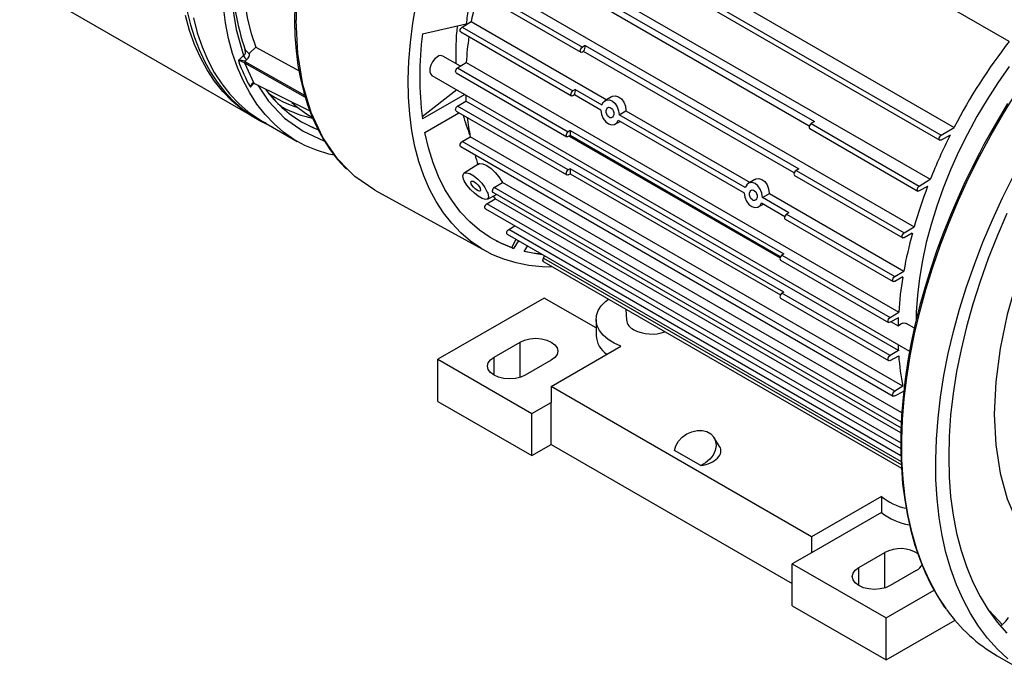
# Model space of a CAD drawing. Header units: inches. Extents: x 0 to 44, y 0 to 34.
# Tile 8 of 18: x 24.6 to 35.2, y 18.5 to 25.5. Entities that reach past the tile are written whole.
import ezdxf

# ---------------------------------------------------------------- set-up
doc = ezdxf.new("R2010")
doc.units = ezdxf.units.IN
doc.header["$LTSCALE"] = 4
doc.header["$MEASUREMENT"] = 0

msp = doc.modelspace()

# ---------------------------------------------------------------- linework, layer by layer
for p, q in [((29.997, 26.98), (34.619, 24.312)), ((29.844, 26.844), (34.466, 24.176)), ((29.86, 26.896), (34.481, 24.229)), ((29.743, 26.424), (34.364, 23.757)), ((29.57, 25.916), (34.191, 23.248)), ((24.635, 25.866), (27.139, 24.42)), ((29.449, 25.799), (30.632, 25.116)), ((29.464, 25.851), (30.647, 25.168)), ((30.844, 25.691), (33.127, 24.374)), ((33.071, 24.324), (30.819, 25.624)), ((35.208, 25.229), (34.611, 25.574)), ((28.939, 25.311), (29.406, 25.418)), ((29.362, 25.385), (29.46, 25.444)), ((29.362, 25.385), (30.546, 24.702)), ((29.46, 25.444), (30.908, 24.608)), ((29.347, 25.332), (30.53, 24.649)), ((27.093, 25.109), (27.156, 25.168)), ((27.156, 25.168), (27.619, 24.917)), ((30.677, 25.187), (30.647, 25.168)), ((30.677, 25.187), (32.96, 23.869)), ((27.027, 25.079), (26.971, 25.026)), ((29.343, 24.966), (29.157, 25.073)), ((30.66, 25.124), (30.647, 25.117)), ((32.911, 23.825), (30.66, 25.124)), ((27.036, 25.003), (27.036, 25.002)), ((27.036, 25.002), (27.135, 24.784)), ((27.036, 25.002), (27.686, 24.634)), ((27.062, 25.038), (27.041, 25.018)), ((27.041, 25.018), (27.042, 25.018)), ((27.042, 25.018), (27.679, 24.656)), ((29.313, 24.948), (29.405, 25.004)), ((29.313, 24.948), (30.496, 24.265)), ((29.405, 25.004), (34.027, 22.336)), ((29.039, 24.868), (34.144, 21.921)), ((29.298, 24.895), (30.481, 24.212)), ((27.099, 24.742), (27.134, 24.783)), ((27.135, 24.784), (27.134, 24.785)), ((27.135, 24.784), (27.735, 24.489)), ((27.135, 24.784), (27.135, 24.784)), ((27.136, 24.783), (27.137, 24.782)), ((29.305, 24.715), (28.936, 24.426)), ((29.392, 24.664), (28.939, 24.404)), ((30.571, 24.717), (30.546, 24.702)), ((30.561, 24.659), (30.546, 24.65)), ((30.845, 24.495), (30.561, 24.659)), ((30.571, 24.717), (30.854, 24.554)), ((30.959, 24.64), (30.888, 24.596)), ((27.423, 24.538), (27.444, 24.527)), ((29.313, 24.54), (29.402, 24.593)), ((30.496, 23.857), (29.313, 24.54)), ((34.023, 21.926), (29.402, 24.593)), ((28.963, 24.259), (29.328, 24.469)), ((29.298, 24.487), (30.481, 23.804)), ((31.04, 24.446), (31.113, 24.489)), ((32.385, 23.67), (31.04, 24.446)), ((31.113, 24.489), (32.439, 23.724)), ((27.225, 24.38), (27.601, 24.163)), ((30.994, 24.346), (31.051, 24.376)), ((31.03, 24.388), (32.376, 23.611)), ((33.127, 24.374), (33.091, 24.352)), ((33.091, 24.352), (34.246, 23.685)), ((34.481, 24.229), (34.619, 24.312)), ((29.362, 24.16), (29.449, 24.212)), ((34.07, 21.545), (29.449, 24.212)), ((30.518, 24.278), (30.496, 24.265)), ((30.515, 24.224), (30.496, 24.213)), ((30.507, 24.219), (32.759, 22.919)), ((32.762, 22.927), (30.515, 24.224)), ((30.518, 24.278), (32.801, 22.96)), ((33.076, 24.299), (34.231, 23.632)), ((34.576, 24.229), (34.481, 24.177)), ((29.347, 24.107), (33.968, 21.439)), ((33.984, 21.492), (29.362, 24.16)), ((29.542, 23.921), (29.385, 23.823)), ((30.515, 23.868), (30.496, 23.857)), ((30.496, 23.805), (30.518, 23.817)), ((32.798, 22.55), (30.515, 23.868)), ((30.518, 23.817), (32.763, 22.521)), ((32.915, 23.798), (34.07, 23.131)), ((32.96, 23.869), (32.93, 23.851)), ((32.93, 23.851), (34.085, 23.184)), ((29.705, 23.671), (29.794, 23.723)), ((34.06, 21.26), (29.794, 23.723)), ((32.49, 23.756), (32.419, 23.712)), ((34.246, 23.685), (34.364, 23.757)), ((34.336, 23.682), (34.246, 23.633)), ((28.428, 23.642), (29.619, 22.988)), ((29.632, 23.544), (29.729, 23.596)), ((29.69, 23.619), (34.052, 21.1)), ((34.054, 21.16), (29.705, 23.671)), ((32.571, 23.563), (32.645, 23.606)), ((32.645, 23.606), (34.081, 22.776)), ((29.625, 23.495), (29.714, 23.549)), ((34.049, 20.941), (29.625, 23.495)), ((34.05, 21.046), (29.714, 23.549)), ((32.526, 23.462), (32.582, 23.492)), ((32.561, 23.504), (32.81, 23.361)), ((32.854, 23.399), (32.571, 23.563)), ((29.61, 23.442), (34.049, 20.88)), ((32.854, 23.399), (32.828, 23.384)), ((32.828, 23.384), (33.984, 22.717)), ((29.86, 23.222), (29.924, 23.261)), ((32.813, 23.331), (33.968, 22.664)), ((29.844, 23.169), (34.053, 20.74)), ((34.051, 20.802), (29.86, 23.222)), ((34.085, 23.184), (34.191, 23.248)), ((34.172, 23.18), (34.085, 23.132)), ((29.936, 23.117), (29.893, 23.028)), ((29.966, 23.099), (29.912, 23.018)), ((30.024, 22.985), (30.062, 23.043)), ((29.893, 23.028), (29.912, 23.018)), ((30.232, 22.915), (30.243, 22.939)), ((32.801, 22.96), (32.779, 22.947)), ((32.779, 22.947), (33.934, 22.28)), ((30.232, 22.915), (34.054, 20.709)), ((30.234, 22.875), (34.056, 20.668)), ((32.764, 22.894), (33.919, 22.227)), ((33.984, 22.717), (34.081, 22.776)), ((34.07, 22.713), (33.984, 22.665)), ((32.798, 22.55), (32.779, 22.539)), ((33.934, 21.872), (32.779, 22.539)), ((30.24, 22.488), (29.104, 21.833)), ((30.793, 22.17), (30.24, 22.488)), ((32.764, 22.486), (33.919, 21.819)), ((31.113, 22.367), (31.118, 22.255)), ((33.934, 22.28), (34.027, 22.336)), ((30.793, 22.259), (30.793, 22.09)), ((34.023, 22.277), (33.934, 22.229)), ((33.945, 22.234), (34.02, 22.191)), ((34.194, 22.165), (34.105, 22.217)), ((29.703, 21.857), (29.981, 22.018)), ((29.981, 21.64), (29.981, 22.018)), ((30.313, 21.543), (31.059, 21.973)), ((34.023, 21.926), (33.934, 21.872)), ((29.104, 21.383), (29.104, 21.833)), ((29.104, 21.833), (30.107, 21.254)), ((29.703, 21.664), (29.703, 21.857)), ((30.315, 21.825), (30.037, 21.664)), ((33.934, 21.82), (34.027, 21.871)), ((33.096, 19.935), (30.313, 21.543)), ((30.313, 21.543), (30.313, 21.373)), ((34.07, 21.545), (33.984, 21.492)), ((33.984, 21.441), (34.081, 21.494)), ((29.104, 21.383), (30.107, 20.804)), ((30.107, 21.254), (30.313, 21.373)), ((30.313, 20.923), (30.313, 21.373)), ((30.107, 20.804), (30.107, 21.254)), ((32.113, 20.901), (32.052, 20.999)), ((30.107, 20.804), (30.313, 20.923)), ((30.313, 20.923), (32.89, 19.435)), ((31.911, 20.697), (31.632, 20.858)), ((33.843, 20.366), (33.096, 19.935)), ((33.843, 20.366), (33.843, 20.197)), ((33.843, 20.197), (33.096, 19.766)), ((33.096, 19.935), (33.096, 19.766)), ((33.096, 19.766), (32.89, 19.647)), ((33.6, 19.607), (33.879, 19.768)), ((33.879, 19.39), (33.879, 19.768)), ((32.89, 19.647), (33.893, 19.069)), ((32.89, 19.197), (32.89, 19.647)), ((33.6, 19.414), (33.6, 19.607)), ((34.213, 19.575), (33.934, 19.414)), ((33.893, 19.069), (34.406, 19.365)), ((32.89, 19.197), (33.893, 18.619)), ((33.893, 18.619), (33.893, 19.069)), ((33.893, 18.619), (34.629, 19.043)), ((34.997, 19.146), (35.134, 18.999)), ((35.114, 18.984), (35.134, 18.999)), ((35.079, 18.664), (35.441, 18.455))]:
    msp.add_line(p, q)
at = {"flags": 128}
for points in [[(27.027, 27.086), (26.947, 26.714), (26.898, 26.35), (26.882, 25.998), (26.898, 25.666), (26.947, 25.358), (27.027, 25.079)], [(27.134, 27.057), (27.108, 26.943), (27.068, 26.742), (27.039, 26.545), (27.019, 26.352), (27.009, 26.163), (27.009, 25.98), (27.019, 25.803), (27.039, 25.633), (27.068, 25.47), (27.108, 25.315), (27.156, 25.168)], [(27.993, 24.014), (27.937, 24.027), (27.807, 24.067), (27.683, 24.12), (27.565, 24.184), (27.455, 24.261), (27.352, 24.349), (27.257, 24.449), (27.17, 24.559), (27.092, 24.68), (27.022, 24.812), (26.961, 24.952), (26.909, 25.103), (26.867, 25.261), (26.834, 25.428), (26.811, 25.602)], [(27.573, 25.616), (27.571, 25.451), (27.576, 25.29), (27.588, 25.132), (27.608, 24.979), (27.635, 24.832), (27.669, 24.69), (27.711, 24.553), (27.76, 24.423), (27.817, 24.299), (27.881, 24.182), (27.952, 24.073), (28.03, 23.97), (28.117, 23.876), (28.128, 23.866)], [(27.594, 25.65), (27.589, 25.457)], [(30.332, 22.818), (30.219, 22.821), (30.076, 22.836), (29.939, 22.863), (29.807, 22.903), (29.681, 22.955), (29.563, 23.02), (29.451, 23.097), (29.347, 23.186), (29.251, 23.287), (29.163, 23.398), (29.084, 23.52), (29.013, 23.653), (28.952, 23.795), (28.9, 23.947), (28.858, 24.107), (28.825, 24.276), (28.802, 24.452), (28.789, 24.636), (28.786, 24.825), (28.792, 25.02), (28.809, 25.22), (28.836, 25.425), (28.872, 25.632)], [(27.267, 24.356), (27.236, 24.37), (27.117, 24.434), (27.005, 24.509), (26.901, 24.597), (26.804, 24.696), (26.716, 24.806), (26.636, 24.927), (26.565, 25.058), (26.503, 25.199), (26.45, 25.349), (26.406, 25.509)], [(26.424, 25.55), (26.459, 25.408), (26.501, 25.272), (26.551, 25.143), (26.608, 25.02), (26.673, 24.904), (26.745, 24.795), (26.824, 24.694), (26.911, 24.601), (27.005, 24.516), (27.107, 24.44), (27.217, 24.374), (27.332, 24.318)], [(26.49, 25.482), (26.532, 25.323), (26.584, 25.173), (26.644, 25.032), (26.714, 24.9), (26.793, 24.779), (26.879, 24.668), (26.975, 24.568), (27.077, 24.479), (27.188, 24.402), (27.225, 24.38)], [(28.139, 23.865), (28.03, 23.975), (27.874, 24.204), (27.75, 24.471), (27.661, 24.771), (27.607, 25.102), (27.589, 25.457)], [(29.347, 25.332), (29.347, 25.332), (29.342, 25.338), (29.341, 25.346), (29.342, 25.357), (29.347, 25.368), (29.354, 25.378), (29.362, 25.385)], [(27.088, 25.099), (27.058, 25.128), (27.039, 25.149)], [(30.647, 25.117), (30.639, 25.114), (30.632, 25.116), (30.627, 25.121), (30.625, 25.13), (30.627, 25.141), (30.632, 25.152), (30.639, 25.161), (30.647, 25.168)], [(27.088, 25.099), (27.091, 25.106), (27.093, 25.109)], [(29.098, 25.067), (29.07, 25.045), (29.045, 25.014), (29.026, 24.977), (29.016, 24.94), (29.016, 24.906), (29.026, 24.881), (29.039, 24.868)], [(29.298, 24.895), (29.298, 24.895), (29.293, 24.901), (29.291, 24.91), (29.293, 24.92), (29.298, 24.931), (29.305, 24.941), (29.313, 24.948)], [(35.208, 24.962), (35.086, 24.789), (34.971, 24.611), (34.862, 24.427), (34.761, 24.24), (34.666, 24.05), (34.58, 23.857), (34.503, 23.663), (34.433, 23.469), (34.373, 23.275), (34.322, 23.081), (34.281, 22.89), (34.249, 22.702), (34.227, 22.517), (34.215, 22.336), (34.213, 22.263)], [(27.134, 24.785), (27.128, 24.786), (27.121, 24.784), (27.111, 24.774), (27.103, 24.76), (27.099, 24.742)], [(27.099, 24.742), (27.107, 24.759), (27.117, 24.774)], [(27.136, 24.783), (27.136, 24.783), (27.135, 24.783), (27.134, 24.785)], [(27.139, 24.782), (27.138, 24.782), (27.137, 24.782)], [(27.18, 24.762), (27.294, 24.591), (27.465, 24.412), (27.663, 24.271), (27.885, 24.17), (27.889, 24.169)], [(27.357, 24.607), (27.293, 24.682), (27.265, 24.72)], [(30.546, 24.65), (30.537, 24.647), (30.53, 24.649), (30.526, 24.655), (30.524, 24.663), (30.526, 24.674), (30.53, 24.685), (30.537, 24.695), (30.546, 24.702)], [(30.96, 24.639), (30.968, 24.645), (31.001, 24.65), (31.034, 24.64), (31.065, 24.617), (31.089, 24.582), (31.106, 24.54), (31.113, 24.494), (31.113, 24.489)], [(34.541, 19.157), (34.518, 19.188), (34.431, 19.326), (34.352, 19.474), (34.282, 19.632), (34.222, 19.799), (34.17, 19.976), (34.129, 20.16), (34.097, 20.352), (34.075, 20.552), (34.062, 20.758), (34.06, 20.971), (34.067, 21.189), (34.085, 21.412), (34.112, 21.639), (34.148, 21.87), (34.195, 22.104), (34.251, 22.34), (34.316, 22.578), (34.39, 22.817), (34.473, 23.056), (34.565, 23.295), (34.666, 23.533), (34.774, 23.769), (34.89, 24.002), (35.014, 24.233), (35.145, 24.46), (35.283, 24.683)], [(29.298, 24.487), (29.298, 24.487), (29.293, 24.493), (29.291, 24.501), (29.293, 24.512), (29.298, 24.523), (29.305, 24.533), (29.313, 24.54)], [(30.854, 24.554), (30.874, 24.585), (30.902, 24.603), (30.935, 24.605), (30.967, 24.593), (30.996, 24.567), (31.019, 24.532), (31.034, 24.489), (31.04, 24.446)], [(30.982, 24.448), (30.977, 24.432), (30.967, 24.421), (30.955, 24.415), (30.942, 24.416), (30.928, 24.424), (30.917, 24.436), (30.908, 24.452), (30.902, 24.47), (30.901, 24.489), (30.902, 24.494), (30.907, 24.51), (30.916, 24.521), (30.929, 24.527), (30.943, 24.526), (30.956, 24.519), (30.968, 24.507), (30.976, 24.491), (30.982, 24.472), (30.983, 24.454), (30.982, 24.448)], [(35.191, 24.567), (35.064, 24.355)], [(30.845, 24.495), (30.852, 24.45), (30.87, 24.408), (30.896, 24.372), (30.926, 24.349), (30.958, 24.339), (30.989, 24.343), (31.014, 24.361), (31.03, 24.388)], [(27.823, 24.286), (27.778, 24.305), (27.759, 24.313)], [(33.091, 24.352), (33.083, 24.345), (33.076, 24.335), (33.071, 24.324), (33.069, 24.314), (33.071, 24.305), (33.076, 24.299), (33.076, 24.299)], [(35.064, 24.355), (34.938, 24.128), (34.89, 24.037), (34.812, 23.885), (34.735, 23.726), (34.657, 23.554), (34.58, 23.375), (34.506, 23.189), (34.436, 22.999), (34.37, 22.805), (34.309, 22.608), (34.253, 22.411), (34.204, 22.212), (34.161, 22.014), (34.125, 21.816), (34.095, 21.62), (34.073, 21.426), (34.058, 21.234), (34.05, 21.046), (34.049, 20.86), (34.055, 20.679), (34.069, 20.502), (34.091, 20.33), (34.12, 20.163), (34.156, 20.002), (34.2, 19.847), (34.251, 19.697), (34.309, 19.555), (34.375, 19.419), (34.449, 19.29), (34.529, 19.168), (34.533, 19.164)], [(29.912, 23.018), (29.784, 23.07), (29.663, 23.135), (29.549, 23.213), (29.443, 23.304), (29.346, 23.407), (29.258, 23.522), (29.179, 23.649), (29.11, 23.786), (29.051, 23.934), (29.002, 24.092), (28.963, 24.259)], [(30.496, 24.213), (30.488, 24.211), (30.481, 24.212), (30.476, 24.218), (30.475, 24.227), (30.476, 24.237), (30.481, 24.248), (30.488, 24.258), (30.496, 24.265)], [(34.481, 24.177), (34.472, 24.174), (34.465, 24.176), (34.461, 24.182), (34.459, 24.19), (34.461, 24.201), (34.465, 24.212), (34.472, 24.222), (34.481, 24.229)], [(29.347, 24.107), (29.347, 24.107), (29.342, 24.113), (29.341, 24.121), (29.342, 24.132), (29.347, 24.143), (29.354, 24.153), (29.362, 24.16)], [(29.544, 23.919), (29.552, 23.925), (29.585, 23.922), (29.627, 23.903), (29.671, 23.871), (29.715, 23.83), (29.755, 23.783), (29.787, 23.735), (29.794, 23.723)], [(28.429, 23.642), (28.217, 23.786), (28.139, 23.865)], [(29.378, 23.758), (29.371, 23.796), (29.381, 23.821), (29.408, 23.828), (29.444, 23.818), (29.487, 23.794), (29.53, 23.758), (29.571, 23.715), (29.605, 23.668), (29.631, 23.621), (29.636, 23.609), (29.645, 23.571), (29.637, 23.547), (29.613, 23.541), (29.577, 23.552), (29.535, 23.576), (29.493, 23.609), (29.451, 23.649), (29.413, 23.695), (29.384, 23.742), (29.378, 23.758)], [(30.496, 23.805), (30.488, 23.802), (30.481, 23.804), (30.476, 23.81), (30.475, 23.818), (30.476, 23.829), (30.481, 23.84), (30.488, 23.85), (30.496, 23.857)], [(32.93, 23.851), (32.922, 23.844), (32.915, 23.834), (32.91, 23.823), (32.908, 23.812), (32.91, 23.804), (32.915, 23.798), (32.915, 23.798)], [(35.193, 18.63), (35.081, 18.736), (34.976, 18.852), (34.88, 18.979), (34.793, 19.117), (34.714, 19.265), (34.644, 19.423), (34.583, 19.591), (34.532, 19.767), (34.491, 19.951), (34.459, 20.143), (34.437, 20.343), (34.424, 20.549), (34.422, 20.762), (34.429, 20.98), (34.447, 21.203), (34.474, 21.43), (34.51, 21.661), (34.557, 21.895), (34.613, 22.131), (34.678, 22.369), (34.752, 22.608), (34.835, 22.847), (34.927, 23.086), (35.028, 23.324), (35.136, 23.56), (35.252, 23.794)], [(29.457, 23.712), (29.454, 23.727), (29.458, 23.737), (29.468, 23.739), (29.481, 23.736), (29.498, 23.726), (29.514, 23.713), (29.53, 23.697), (29.544, 23.679), (29.554, 23.661), (29.556, 23.655), (29.559, 23.641), (29.556, 23.632), (29.546, 23.629), (29.532, 23.634), (29.516, 23.643), (29.5, 23.656), (29.484, 23.672), (29.47, 23.69), (29.459, 23.708), (29.457, 23.712)], [(32.571, 23.563), (32.565, 23.609), (32.548, 23.652), (32.523, 23.689), (32.492, 23.712), (32.46, 23.722), (32.43, 23.718), (32.403, 23.699), (32.385, 23.67)], [(32.491, 23.755), (32.499, 23.761), (32.532, 23.767), (32.565, 23.756), (32.596, 23.733), (32.62, 23.698), (32.637, 23.656), (32.644, 23.61), (32.645, 23.606)], [(34.246, 23.633), (34.238, 23.631), (34.231, 23.632), (34.226, 23.638), (34.225, 23.647), (34.226, 23.657), (34.231, 23.668), (34.238, 23.678), (34.246, 23.685)], [(29.705, 23.671), (29.698, 23.665), (29.692, 23.657), (29.687, 23.647), (29.685, 23.638), (29.684, 23.636), (29.684, 23.627), (29.687, 23.621), (29.69, 23.619)], [(29.695, 23.577), (29.697, 23.575), (29.714, 23.549)], [(32.376, 23.611), (32.383, 23.566), (32.401, 23.524), (32.427, 23.489), (32.458, 23.465), (32.49, 23.455), (32.52, 23.459), (32.545, 23.477), (32.561, 23.504)], [(32.513, 23.564), (32.508, 23.548), (32.499, 23.537), (32.486, 23.531), (32.473, 23.532), (32.46, 23.54), (32.448, 23.552), (32.439, 23.568), (32.433, 23.586), (32.432, 23.605), (32.433, 23.61), (32.438, 23.626), (32.448, 23.637), (32.46, 23.643), (32.474, 23.642), (32.487, 23.635), (32.499, 23.623), (32.508, 23.607), (32.513, 23.588), (32.514, 23.57), (32.513, 23.564)], [(29.61, 23.442), (29.61, 23.442), (29.605, 23.448), (29.603, 23.457), (29.605, 23.467), (29.61, 23.478), (29.617, 23.488), (29.625, 23.495)], [(32.828, 23.384), (32.82, 23.377), (32.813, 23.367), (32.808, 23.356), (32.807, 23.345), (32.808, 23.337), (32.813, 23.331), (32.813, 23.331)], [(35.184, 23.393), (35.079, 23.151), (34.983, 22.909), (34.896, 22.665), (34.818, 22.422), (34.751, 22.18), (34.693, 21.939), (34.646, 21.701), (34.609, 21.466), (34.582, 21.235), (34.566, 21.009), (34.561, 20.789), (34.566, 20.574), (34.582, 20.366), (34.609, 20.166), (34.646, 19.974), (34.693, 19.791), (34.751, 19.617), (34.818, 19.452), (34.896, 19.299), (34.983, 19.156), (35.079, 19.024), (35.184, 18.904)], [(35.563, 23.375), (35.415, 23.029), (35.289, 22.673), (35.187, 22.313), (35.11, 21.949), (35.064, 21.592), (35.048, 21.247), (35.064, 20.92), (35.11, 20.617), (35.187, 20.341), (35.289, 20.098), (35.415, 19.889), (35.563, 19.713)], [(29.844, 23.169), (29.844, 23.169), (29.84, 23.175), (29.838, 23.184), (29.84, 23.194), (29.844, 23.205), (29.851, 23.215), (29.86, 23.222)], [(34.085, 23.132), (34.077, 23.13), (34.07, 23.131), (34.065, 23.137), (34.064, 23.145), (34.065, 23.156), (34.07, 23.167), (34.077, 23.177), (34.085, 23.184)], [(29.725, 23.099), (29.765, 23.08), (29.893, 23.028)], [(30.222, 22.951), (30.136, 22.963), (30.024, 22.985)], [(30.027, 22.99), (30.117, 22.972), (30.205, 22.961)], [(32.779, 22.947), (32.771, 22.94), (32.764, 22.93), (32.759, 22.919), (32.757, 22.909), (32.759, 22.9), (32.764, 22.894), (32.764, 22.894)], [(30.234, 22.875), (30.23, 22.879), (30.226, 22.889), (30.227, 22.901), (30.232, 22.915)], [(33.984, 22.665), (33.975, 22.663), (33.968, 22.664), (33.964, 22.67), (33.962, 22.679), (33.964, 22.689), (33.968, 22.7), (33.975, 22.71), (33.984, 22.717)], [(32.779, 22.539), (32.771, 22.532), (32.764, 22.522), (32.759, 22.511), (32.757, 22.5), (32.759, 22.492), (32.764, 22.486), (32.764, 22.486)], [(31.059, 21.973), (30.985, 22.007), (30.921, 22.046), (30.869, 22.091), (30.83, 22.14), (30.804, 22.192), (30.793, 22.246), (30.797, 22.3), (30.815, 22.353), (30.848, 22.404), (30.894, 22.451), (30.926, 22.476)], [(33.934, 22.229), (33.926, 22.226), (33.919, 22.227), (33.914, 22.233), (33.913, 22.242), (33.914, 22.252), (33.919, 22.263), (33.926, 22.273), (33.934, 22.28)], [(34.02, 22.191), (34.048, 22.212), (34.076, 22.222), (34.1, 22.219), (34.105, 22.217)], [(29.981, 22.018), (30.03, 22.039), (30.087, 22.053), (30.148, 22.058), (30.209, 22.053), (30.266, 22.039), (30.315, 22.018), (30.353, 21.989), (30.377, 21.956), (30.385, 21.921), (30.377, 21.886), (30.353, 21.853), (30.315, 21.825)], [(30.037, 21.664), (29.988, 21.642), (29.931, 21.629), (29.87, 21.624), (29.809, 21.629), (29.752, 21.642), (29.703, 21.664), (29.665, 21.692), (29.642, 21.725), (29.634, 21.76), (29.642, 21.796), (29.665, 21.829), (29.703, 21.857)], [(33.934, 21.82), (33.926, 21.818), (33.919, 21.819), (33.914, 21.825), (33.913, 21.834), (33.914, 21.844), (33.919, 21.855), (33.926, 21.865), (33.934, 21.872)], [(33.984, 21.441), (33.975, 21.438), (33.968, 21.439), (33.964, 21.445), (33.962, 21.454), (33.964, 21.464), (33.968, 21.475), (33.975, 21.485), (33.984, 21.492)], [(31.632, 20.858), (31.647, 20.909), (31.675, 20.957), (31.714, 21), (31.762, 21.035), (31.816, 21.059), (31.872, 21.072), (31.927, 21.072), (31.977, 21.06), (32.02, 21.036), (32.051, 21.001), (32.07, 20.958), (32.075, 20.91), (32.066, 20.86), (32.043, 20.81), (32.008, 20.765), (31.963, 20.726), (31.911, 20.697)], [(33.934, 19.414), (33.885, 19.392), (33.829, 19.379), (33.767, 19.374), (33.706, 19.379), (33.649, 19.392), (33.6, 19.414), (33.563, 19.442), (33.539, 19.475), (33.531, 19.511), (33.539, 19.546), (33.563, 19.579), (33.6, 19.607)]]:
    msp.add_lwpolyline(points, dxfattribs=at)
for centre, radius, start, end in [((29.423, 25.965), 2.517, 180.2627, 199.1694), ((34.064, 24.619), 4.677, 165.9557, 169.8413), ((33.19, 24.975), 3.81, 170.704, 173.3202), ((32.494, 25.083), 3.201, 174.4184, 181.6018), ((32.443, 24.857), 3.534, 172.6265, 187.3735), ((33.343, 24.734), 3.947, 172.0183, 176.0746), ((35.672, 23.802), 5.183, 164.5079, 165.2236), ((39.938, 21.542), 5.998, 142.0602, 152.4874), ((26.996, 25.12), 0.052, 307.2183, 20.0393), ((27.108, 25.112), 0.0877, 202.3677, 237.972), ((27.004, 25.106), 0.0894, 310.5024, 1.9786), ((29.132, 25.023), 0.0562, 63.7957, 127.5147), ((26.993, 24.903), 0.125, 67.6244, 100.4998), ((28.81, 25.687), 1.954, 199.7672, 208.9143), ((26.921, 24.78), 0.251, 62.7517, 78.5271), ((27.053, 25.005), 0.0181, 133.9989, 187.9895), ((27.054, 25.005), 0.0177, 132.6344, 187.8434), ((27.132, 24.766), 0.0174, 74.6969, 150.4817), ((27.139, 24.787), 0.00471, 208.8632, 276.1435), ((27.976, 25.681), 1.214, 235.6876, 252.2846), ((32.458, 24.761), 3.06, 181.8814, 183.144), ((34.99, 23.951), 4.485, 170.1612, 170.9161), ((28.281, 25.457), 1.257, 222.1712, 245.483), ((28.033, 25.642), 1.261, 242.1644, 257.5801), ((28.361, 25.477), 1.215, 227.7228, 240.1565), ((31.092, 24.911), 1.782, 195.2093, 202.5163), ((31.94, 24.712), 2.54, 186.635, 191.3369), ((34.266, 24.032), 3.755, 176.2508, 177.0836), ((39.828, 21.591), 5.877, 153.3276, 158.3797), ((31.397, 24.584), 1.982, 196.5059, 199.8475), ((33.561, 24.032), 3.05, 183.0941, 184.0508), ((39.378, 21.764), 5.395, 159.1746, 164.0371), ((38.754, 21.937), 4.747, 164.8235, 169.8192), ((38.043, 22.058), 4.026, 170.643, 176.0434), ((31.25, 22.271), 0.133, 186.7836, 246.4191), ((37.555, 22.094), 3.537, 177.0351, 178.4314), ((31.388, 22.521), 0.418, 242.7078, 289.6579), ((31.061, 22.108), 0.269, 183.8897, 235.3644), ((37.079, 22.093), 3.06, 181.8814, 183.144), ((36.647, 22.058), 2.627, 184.0918, 191.2721), ((34.242, 20.861), 0.636, 231.119, 257.3823), ((34.261, 20.728), 0.676, 231.7835, 259.8191), ((34.045, 19.465), 0.345, 56.3269, 118.7565), ((34.156, 19.693), 0.131, 295.9009, 337.9109), ((35.959, 20.167), 1.742, 215.4647, 239.6401), ((34.993, 19.191), 0.238, 306.4469, 330.7064)]:
    msp.add_arc(centre, radius, start, end)
msp.add_ellipse((31.875, 20.837), major_axis=(0.252, 0.027), ratio=0.56863, start_param=4.79619, end_param=6.553289)

doc.saveas('drawing.dxf')
